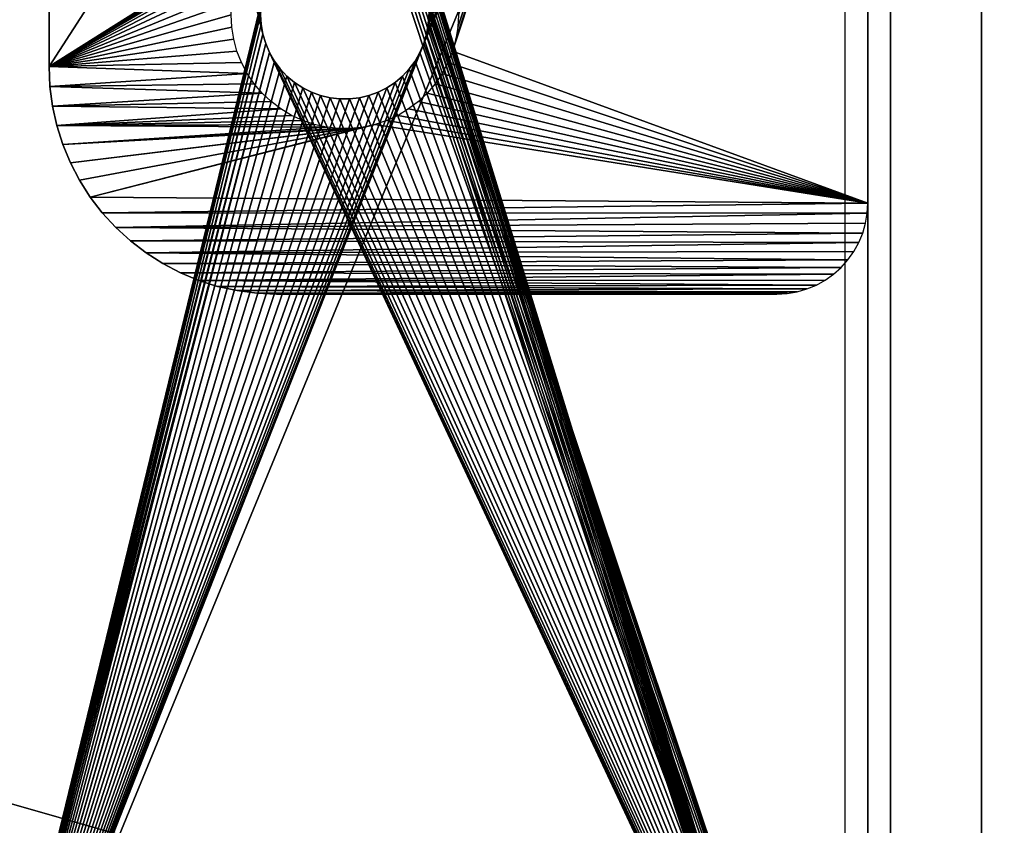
# Model space of a CAD drawing. Header units: millimetres. Extents: x -100 to 100, y -30 to 32.
# Tile 117 of 127: x 61 to 83, y -18 to 0. Entities that reach past the tile are written whole.
import ezdxf

# ---------------------------------------------------------------- set-up
doc = ezdxf.new("R2010")
doc.units = ezdxf.units.MM
doc.header["$LTSCALE"] = 81.481481
for name, color, linetype in [('3', 7, 'CONTINUOUS'), ('4', 7, 'CONTINUOUS'), ('44', 7, 'CONTINUOUS'), ('48', 7, 'CONTINUOUS'), ('53', 7, 'CONTINUOUS'), ('6', 7, 'CONTINUOUS'), ('75', 7, 'CONTINUOUS'), ('8', 7, 'CONTINUOUS'), ('81', 7, 'CONTINUOUS'), ('83', 7, 'CONTINUOUS'), ('86', 7, 'CONTINUOUS'), ('87', 7, 'CONTINUOUS'), ('90', 7, 'CONTINUOUS')]:
    doc.layers.add(name, color=color, linetype=linetype)

msp = doc.modelspace()

# ---------------------------------------------------------------- linework, layer by layer
at = {"layer": '3', "color": 7, "linetype": 'Continuous'}
for points in [[(-100, 30, -2), (100, 30, -2), (-100, -30, -2), (-100, 30, -2)], [(-100, -30, -2), (100, 30, -2), (100, -30, -2), (-100, -30, -2)]]:
    msp.add_3dface(points, dxfattribs=at)
at = {"layer": '4', "color": 7, "linetype": 'Continuous'}
for points in [[(80, -30, 18), (80, 30, 18), (69.738, 0.633, 18), (80, -30, 18)], [(60, 25, 18), (60, -25, 18), (66.2, -0.427, 18), (60, 25, 18)], [(66.15, 0, 18), (60, 25, 18), (66.163, -0.215, 18), (66.15, 0, 18)], [(66.163, -0.215, 18), (60, 25, 18), (66.2, -0.427, 18), (66.163, -0.215, 18)], [(69.8, 0.427, 18), (80, -30, 18), (69.738, 0.633, 18), (69.8, 0.427, 18)], [(69.837, 0.215, 18), (80, -30, 18), (69.8, 0.427, 18), (69.837, 0.215, 18)], [(69.85, 0, 18), (80, -30, 18), (69.837, 0.215, 18), (69.85, 0, 18)], [(69.837, -0.215, 18), (80, -30, 18), (69.85, 0, 18), (69.837, -0.215, 18)], [(69.8, -0.427, 18), (80, -30, 18), (69.837, -0.215, 18), (69.8, -0.427, 18)], [(66.2, -0.427, 18), (60, -25, 18), (66.262, -0.633, 18), (66.2, -0.427, 18)], [(69.738, -0.633, 18), (80, -30, 18), (69.8, -0.427, 18), (69.738, -0.633, 18)], [(66.262, -0.633, 18), (60, -25, 18), (66.347, -0.83, 18), (66.262, -0.633, 18)], [(69.653, -0.83, 18), (80, -30, 18), (69.738, -0.633, 18), (69.653, -0.83, 18)], [(60, -25, 18), (80, -30, 18), (66.347, -0.83, 18), (60, -25, 18)], [(66.347, -0.83, 18), (80, -30, 18), (66.454, -1.017, 18), (66.347, -0.83, 18)], [(69.546, -1.017, 18), (80, -30, 18), (69.653, -0.83, 18), (69.546, -1.017, 18)], [(66.454, -1.017, 18), (80, -30, 18), (66.583, -1.189, 18), (66.454, -1.017, 18)], [(69.417, -1.189, 18), (80, -30, 18), (69.546, -1.017, 18), (69.417, -1.189, 18)], [(66.583, -1.189, 18), (80, -30, 18), (66.73, -1.346, 18), (66.583, -1.189, 18)], [(69.27, -1.346, 18), (80, -30, 18), (69.417, -1.189, 18), (69.27, -1.346, 18)], [(66.73, -1.346, 18), (80, -30, 18), (66.895, -1.484, 18), (66.73, -1.346, 18)], [(66.895, -1.484, 18), (80, -30, 18), (67.075, -1.602, 18), (66.895, -1.484, 18)], [(68.925, -1.602, 18), (80, -30, 18), (69.105, -1.484, 18), (68.925, -1.602, 18)], [(69.105, -1.484, 18), (80, -30, 18), (69.27, -1.346, 18), (69.105, -1.484, 18)], [(67.075, -1.602, 18), (80, -30, 18), (67.267, -1.699, 18), (67.075, -1.602, 18)], [(67.267, -1.699, 18), (80, -30, 18), (67.469, -1.772, 18), (67.267, -1.699, 18)], [(68.531, -1.772, 18), (80, -30, 18), (68.733, -1.699, 18), (68.531, -1.772, 18)], [(68.733, -1.699, 18), (80, -30, 18), (68.925, -1.602, 18), (68.733, -1.699, 18)], [(67.469, -1.772, 18), (80, -30, 18), (67.679, -1.822, 18), (67.469, -1.772, 18)], [(67.679, -1.822, 18), (80, -30, 18), (67.892, -1.847, 18), (67.679, -1.822, 18)], [(67.892, -1.847, 18), (80, -30, 18), (68.108, -1.847, 18), (67.892, -1.847, 18)], [(68.108, -1.847, 18), (80, -30, 18), (68.321, -1.822, 18), (68.108, -1.847, 18)], [(68.321, -1.822, 18), (80, -30, 18), (68.531, -1.772, 18), (68.321, -1.822, 18)]]:
    msp.add_3dface(points, dxfattribs=at)
at = {"layer": '44', "color": 7, "linetype": 'Continuous'}
for points in [[(80, 30, 18), (80, -30, 18), (80, -1.189, 44.083), (80, 30, 18)], [(80, 1.5, 673), (80, 30, 18), (80, -1.5, 673), (80, 1.5, 673)], [(80, -1.5, 673), (80, 30, 18), (80, 1.346, 46.77), (80, -1.5, 673)], [(80, 0, 43.65), (80, 30, 18), (80, -0.215, 43.663), (80, 0, 43.65)], [(80, -0.215, 43.663), (80, 30, 18), (80, -0.427, 43.7), (80, -0.215, 43.663)], [(80, -0.427, 43.7), (80, 30, 18), (80, -0.633, 43.762), (80, -0.427, 43.7)], [(80, -0.633, 43.762), (80, 30, 18), (80, -0.83, 43.847), (80, -0.633, 43.762)], [(80, -0.83, 43.847), (80, 30, 18), (80, -1.017, 43.954), (80, -0.83, 43.847)], [(80, -1.017, 43.954), (80, 30, 18), (80, -1.189, 44.083), (80, -1.017, 43.954)], [(80, 1.189, 46.917), (80, -1.5, 673), (80, 1.346, 46.77), (80, 1.189, 46.917)], [(80, 1.017, 47.046), (80, -1.5, 673), (80, 1.189, 46.917), (80, 1.017, 47.046)], [(80, 0.83, 47.153), (80, -1.5, 673), (80, 1.017, 47.046), (80, 0.83, 47.153)], [(80, 0.633, 47.238), (80, -1.5, 673), (80, 0.83, 47.153), (80, 0.633, 47.238)], [(80, 0.427, 47.3), (80, -1.5, 673), (80, 0.633, 47.238), (80, 0.427, 47.3)], [(80, 0.215, 47.337), (80, -1.5, 673), (80, 0.427, 47.3), (80, 0.215, 47.337)], [(80, 0, 47.35), (80, -1.5, 673), (80, 0.215, 47.337), (80, 0, 47.35)], [(80, -30, 698), (80, 0, 47.35), (80, -0.215, 47.337), (80, -30, 698)], [(80, 0, 47.35), (80, -30, 698), (80, -18.087, 675.85), (80, 0, 47.35)], [(80, -2.023, 673.023), (80, -1.5, 673), (80, 0, 47.35), (80, -2.023, 673.023)], [(80, -2.023, 673.023), (80, 0, 47.35), (80, -15.343, 674.017), (80, -2.023, 673.023)], [(80, -15.343, 674.017), (80, 0, 47.35), (80, -15.683, 674.067), (80, -15.343, 674.017)], [(80, -15.683, 674.067), (80, 0, 47.35), (80, -16.016, 674.151), (80, -15.683, 674.067)], [(80, -16.016, 674.151), (80, 0, 47.35), (80, -16.339, 674.266), (80, -16.016, 674.151)], [(80, -16.339, 674.266), (80, 0, 47.35), (80, -16.65, 674.413), (80, -16.339, 674.266)], [(80, -16.65, 674.413), (80, 0, 47.35), (80, -16.944, 674.59), (80, -16.65, 674.413)], [(80, -16.944, 674.59), (80, 0, 47.35), (80, -17.22, 674.794), (80, -16.944, 674.59)], [(80, -17.22, 674.794), (80, 0, 47.35), (80, -17.475, 675.025), (80, -17.22, 674.794)], [(80, -17.475, 675.025), (80, 0, 47.35), (80, -17.706, 675.28), (80, -17.475, 675.025)], [(80, -17.706, 675.28), (80, 0, 47.35), (80, -17.91, 675.556), (80, -17.706, 675.28)], [(80, -17.91, 675.556), (80, 0, 47.35), (80, -18.087, 675.85), (80, -17.91, 675.556)], [(80, -0.427, 47.3), (80, -30, 698), (80, -0.215, 47.337), (80, -0.427, 47.3)], [(80, -0.633, 47.238), (80, -30, 698), (80, -0.427, 47.3), (80, -0.633, 47.238)], [(80, -0.83, 47.153), (80, -30, 698), (80, -0.633, 47.238), (80, -0.83, 47.153)], [(80, -1.017, 47.046), (80, -30, 698), (80, -0.83, 47.153), (80, -1.017, 47.046)], [(80, -1.189, 46.917), (80, -30, 698), (80, -1.017, 47.046), (80, -1.189, 46.917)], [(80, -1.189, 44.083), (80, -30, 18), (80, -1.346, 44.23), (80, -1.189, 44.083)], [(80, -1.346, 46.77), (80, -30, 698), (80, -1.189, 46.917), (80, -1.346, 46.77)], [(80, -1.346, 44.23), (80, -30, 18), (80, -1.484, 44.395), (80, -1.346, 44.23)], [(80, -1.484, 46.605), (80, -30, 698), (80, -1.346, 46.77), (80, -1.484, 46.605)], [(80, -1.484, 44.395), (80, -30, 18), (80, -1.602, 44.575), (80, -1.484, 44.395)], [(80, -1.602, 46.425), (80, -30, 698), (80, -1.484, 46.605), (80, -1.602, 46.425)], [(80, -1.602, 44.575), (80, -30, 18), (80, -1.699, 44.767), (80, -1.602, 44.575)], [(80, -1.699, 46.233), (80, -30, 698), (80, -1.602, 46.425), (80, -1.699, 46.233)], [(80, -1.699, 44.767), (80, -30, 18), (80, -1.772, 44.969), (80, -1.699, 44.767)], [(80, -1.772, 46.031), (80, -30, 698), (80, -1.699, 46.233), (80, -1.772, 46.031)], [(80, -1.772, 44.969), (80, -30, 18), (80, -1.822, 45.179), (80, -1.772, 44.969)], [(80, -1.822, 45.821), (80, -30, 698), (80, -1.772, 46.031), (80, -1.822, 45.821)], [(80, -1.822, 45.179), (80, -30, 18), (80, -1.847, 45.392), (80, -1.822, 45.179)], [(80, -1.847, 45.608), (80, -30, 698), (80, -1.822, 45.821), (80, -1.847, 45.608)], [(80, -30, 18), (80, -30, 698), (80, -1.847, 45.392), (80, -30, 18)], [(80, -1.847, 45.392), (80, -30, 698), (80, -1.847, 45.608), (80, -1.847, 45.392)], [(80, -2.542, 673.091), (80, -2.023, 673.023), (80, -15.343, 674.017), (80, -2.542, 673.091)], [(80, -3.053, 673.204), (80, -2.542, 673.091), (80, -15.343, 674.017), (80, -3.053, 673.204)], [(80, -3.552, 673.362), (80, -3.053, 673.204), (80, -15.343, 674.017), (80, -3.552, 673.362)], [(80, -4.036, 673.562), (80, -3.552, 673.362), (80, -15, 674), (80, -4.036, 673.562)], [(80, -15, 674), (80, -3.552, 673.362), (80, -15.343, 674.017), (80, -15, 674)], [(80, -4.5, 673.804), (80, -4.036, 673.562), (80, -15, 674), (80, -4.5, 673.804)], [(80, -4.941, 674.085), (80, -4.5, 673.804), (80, -14.317, 674.067), (80, -4.941, 674.085)], [(80, -14.317, 674.067), (80, -4.5, 673.804), (80, -14.657, 674.017), (80, -14.317, 674.067)], [(80, -14.657, 674.017), (80, -4.5, 673.804), (80, -15, 674), (80, -14.657, 674.017)], [(80, -5.357, 674.404), (80, -4.941, 674.085), (80, -13.661, 674.266), (80, -5.357, 674.404)], [(80, -13.661, 674.266), (80, -4.941, 674.085), (80, -13.984, 674.151), (80, -13.661, 674.266)], [(80, -13.984, 674.151), (80, -4.941, 674.085), (80, -14.317, 674.067), (80, -13.984, 674.151)], [(80, -5.743, 674.757), (80, -5.357, 674.404), (80, -13.056, 674.59), (80, -5.743, 674.757)], [(80, -13.056, 674.59), (80, -5.357, 674.404), (80, -13.35, 674.413), (80, -13.056, 674.59)], [(80, -13.35, 674.413), (80, -5.357, 674.404), (80, -13.661, 674.266), (80, -13.35, 674.413)], [(80, -6.096, 675.143), (80, -5.743, 674.757), (80, -12.525, 675.025), (80, -6.096, 675.143)], [(80, -12.525, 675.025), (80, -5.743, 674.757), (80, -12.78, 674.794), (80, -12.525, 675.025)], [(80, -12.78, 674.794), (80, -5.743, 674.757), (80, -13.056, 674.59), (80, -12.78, 674.794)], [(80, -6.415, 675.559), (80, -6.096, 675.143), (80, -12.09, 675.556), (80, -6.415, 675.559)], [(80, -12.09, 675.556), (80, -6.096, 675.143), (80, -12.294, 675.28), (80, -12.09, 675.556)], [(80, -12.294, 675.28), (80, -6.096, 675.143), (80, -12.525, 675.025), (80, -12.294, 675.28)], [(80, -6.696, 676), (80, -6.415, 675.559), (80, -11.913, 675.85), (80, -6.696, 676)], [(80, -11.913, 675.85), (80, -6.415, 675.559), (80, -12.09, 675.556), (80, -11.913, 675.85)], [(80, -6.938, 676.464), (80, -6.696, 676), (80, -11.766, 676.161), (80, -6.938, 676.464)], [(80, -11.766, 676.161), (80, -6.696, 676), (80, -11.913, 675.85), (80, -11.766, 676.161)], [(80, -7.138, 676.948), (80, -6.938, 676.464), (80, -11.567, 676.817), (80, -7.138, 676.948)], [(80, -11.567, 676.817), (80, -6.938, 676.464), (80, -11.651, 676.484), (80, -11.567, 676.817)], [(80, -11.651, 676.484), (80, -6.938, 676.464), (80, -11.766, 676.161), (80, -11.651, 676.484)], [(80, -7.296, 677.447), (80, -7.138, 676.948), (80, -11.517, 677.157), (80, -7.296, 677.447)], [(80, -11.517, 677.157), (80, -7.138, 676.948), (80, -11.567, 676.817), (80, -11.517, 677.157)], [(80, -7.409, 677.958), (80, -7.296, 677.447), (80, -11.5, 677.5), (80, -7.409, 677.958)], [(80, -11.5, 677.5), (80, -7.296, 677.447), (80, -11.517, 677.157), (80, -11.5, 677.5)], [(80, -7.477, 678.477), (80, -7.409, 677.958), (80, -11.5, 679), (80, -7.477, 678.477)], [(80, -7.409, 677.958), (80, -11.5, 677.5), (80, -11.5, 679), (80, -7.409, 677.958)], [(80, -7.5, 679), (80, -7.477, 678.477), (80, -11.5, 679), (80, -7.5, 679)], [(80, -7.5, 682), (80, -7.5, 679), (80, -13.056, 681.91), (80, -7.5, 682)], [(80, -13.056, 681.91), (80, -7.5, 679), (80, -12.78, 681.706), (80, -13.056, 681.91)], [(80, -12.78, 681.706), (80, -7.5, 679), (80, -12.525, 681.475), (80, -12.78, 681.706)], [(80, -12.525, 681.475), (80, -7.5, 679), (80, -12.294, 681.22), (80, -12.525, 681.475)], [(80, -12.294, 681.22), (80, -7.5, 679), (80, -12.09, 680.944), (80, -12.294, 681.22)], [(80, -12.09, 680.944), (80, -7.5, 679), (80, -11.913, 680.65), (80, -12.09, 680.944)], [(80, -11.913, 680.65), (80, -7.5, 679), (80, -11.766, 680.339), (80, -11.913, 680.65)], [(80, -11.766, 680.339), (80, -7.5, 679), (80, -11.651, 680.016), (80, -11.766, 680.339)], [(80, -11.651, 680.016), (80, -7.5, 679), (80, -11.567, 679.683), (80, -11.651, 680.016)], [(80, -11.567, 679.683), (80, -7.5, 679), (80, -11.517, 679.343), (80, -11.567, 679.683)], [(80, -11.517, 679.343), (80, -7.5, 679), (80, -11.5, 679), (80, -11.517, 679.343)], [(80, -7.523, 682.523), (80, -7.5, 682), (80, -14.657, 682.483), (80, -7.523, 682.523)], [(80, -14.657, 682.483), (80, -7.5, 682), (80, -14.317, 682.433), (80, -14.657, 682.483)], [(80, -14.317, 682.433), (80, -7.5, 682), (80, -13.984, 682.349), (80, -14.317, 682.433)], [(80, -13.984, 682.349), (80, -7.5, 682), (80, -13.661, 682.234), (80, -13.984, 682.349)], [(80, -13.661, 682.234), (80, -7.5, 682), (80, -13.35, 682.087), (80, -13.661, 682.234)], [(80, -13.35, 682.087), (80, -7.5, 682), (80, -13.056, 681.91), (80, -13.35, 682.087)], [(80, -7.591, 683.042), (80, -7.523, 682.523), (80, -23.052, 688.362), (80, -7.591, 683.042)], [(80, -23.052, 688.362), (80, -7.523, 682.523), (80, -15, 682.5), (80, -23.052, 688.362)], [(80, -15, 682.5), (80, -7.523, 682.523), (80, -14.657, 682.483), (80, -15, 682.5)], [(80, -7.704, 683.553), (80, -7.591, 683.042), (80, -22.553, 688.204), (80, -7.704, 683.553)], [(80, -22.553, 688.204), (80, -7.591, 683.042), (80, -23.052, 688.362), (80, -22.553, 688.204)], [(80, -7.862, 684.052), (80, -7.704, 683.553), (80, -22.553, 688.204), (80, -7.862, 684.052)], [(80, -8.062, 684.536), (80, -7.862, 684.052), (80, -22.553, 688.204), (80, -8.062, 684.536)], [(80, -8.304, 685), (80, -8.062, 684.536), (80, -22.553, 688.204), (80, -8.304, 685)], [(80, -8.585, 685.441), (80, -8.304, 685), (80, -22.042, 688.091), (80, -8.585, 685.441)], [(80, -22.042, 688.091), (80, -8.304, 685), (80, -22.553, 688.204), (80, -22.042, 688.091)], [(80, -8.904, 685.857), (80, -8.585, 685.441), (80, -22.042, 688.091), (80, -8.904, 685.857)], [(80, -9.257, 686.243), (80, -8.904, 685.857), (80, -22.042, 688.091), (80, -9.257, 686.243)], [(80, -9.643, 686.596), (80, -9.257, 686.243), (80, -21.523, 688.023), (80, -9.643, 686.596)], [(80, -21.523, 688.023), (80, -9.257, 686.243), (80, -22.042, 688.091), (80, -21.523, 688.023)], [(80, -10.059, 686.915), (80, -9.643, 686.596), (80, -21.523, 688.023), (80, -10.059, 686.915)], [(80, -10.5, 687.196), (80, -10.059, 686.915), (80, -21.523, 688.023), (80, -10.5, 687.196)], [(80, -10.964, 687.438), (80, -10.5, 687.196), (80, -21.523, 688.023), (80, -10.964, 687.438)], [(80, -11.448, 687.638), (80, -10.964, 687.438), (80, -21, 688), (80, -11.448, 687.638)], [(80, -21, 688), (80, -10.964, 687.438), (80, -21.523, 688.023), (80, -21, 688)], [(80, -11.947, 687.796), (80, -11.448, 687.638), (80, -21, 688), (80, -11.947, 687.796)], [(80, -12.458, 687.909), (80, -11.947, 687.796), (80, -21, 688), (80, -12.458, 687.909)], [(80, -12.977, 687.977), (80, -12.458, 687.909), (80, -21, 688), (80, -12.977, 687.977)], [(80, -13.5, 688), (80, -12.977, 687.977), (80, -21, 688), (80, -13.5, 688)], [(80, -23.536, 688.562), (80, -23.052, 688.362), (80, -15, 682.5), (80, -23.536, 688.562)], [(80, -24, 688.804), (80, -23.536, 688.562), (80, -15, 682.5), (80, -24, 688.804)], [(80, -24.441, 689.085), (80, -24, 688.804), (80, -15, 682.5), (80, -24.441, 689.085)], [(80, -15.343, 682.483), (80, -24.441, 689.085), (80, -15, 682.5), (80, -15.343, 682.483)], [(80, -15.683, 682.433), (80, -24.441, 689.085), (80, -15.343, 682.483), (80, -15.683, 682.433)], [(80, -16.016, 682.349), (80, -24.441, 689.085), (80, -15.683, 682.433), (80, -16.016, 682.349)], [(80, -24.857, 689.404), (80, -24.441, 689.085), (80, -16.016, 682.349), (80, -24.857, 689.404)], [(80, -16.339, 682.234), (80, -24.857, 689.404), (80, -16.016, 682.349), (80, -16.339, 682.234)], [(80, -16.65, 682.087), (80, -24.857, 689.404), (80, -16.339, 682.234), (80, -16.65, 682.087)], [(80, -16.944, 681.91), (80, -24.857, 689.404), (80, -16.65, 682.087), (80, -16.944, 681.91)], [(80, -25.243, 689.757), (80, -24.857, 689.404), (80, -16.944, 681.91), (80, -25.243, 689.757)], [(80, -17.22, 681.706), (80, -25.243, 689.757), (80, -16.944, 681.91), (80, -17.22, 681.706)], [(80, -17.475, 681.475), (80, -25.243, 689.757), (80, -17.22, 681.706), (80, -17.475, 681.475)], [(80, -17.706, 681.22), (80, -25.243, 689.757), (80, -17.475, 681.475), (80, -17.706, 681.22)], [(80, -25.596, 690.143), (80, -25.243, 689.757), (80, -17.706, 681.22), (80, -25.596, 690.143)], [(80, -17.91, 680.944), (80, -25.596, 690.143), (80, -17.706, 681.22), (80, -17.91, 680.944)]]:
    msp.add_3dface(points, dxfattribs=at)
at = {"layer": '48', "color": 7, "linetype": 'Continuous'}
for points in [[(82, -28, 16), (82, 28, 16), (82, 1.346, 44.23), (82, -28, 16)], [(82, -1.5, 673), (82, -28, 16), (82, 1.5, 673), (82, -1.5, 673)], [(82, 1.5, 673), (82, -28, 16), (82, -1.346, 46.77), (82, 1.5, 673)], [(82, 0, 47.35), (82, 1.5, 673), (82, -0.215, 47.337), (82, 0, 47.35)], [(82, -0.215, 47.337), (82, 1.5, 673), (82, -0.427, 47.3), (82, -0.215, 47.337)], [(82, -0.427, 47.3), (82, 1.5, 673), (82, -0.633, 47.238), (82, -0.427, 47.3)], [(82, -0.633, 47.238), (82, 1.5, 673), (82, -0.83, 47.153), (82, -0.633, 47.238)], [(82, -0.83, 47.153), (82, 1.5, 673), (82, -1.017, 47.046), (82, -0.83, 47.153)], [(82, -1.017, 47.046), (82, 1.5, 673), (82, -1.189, 46.917), (82, -1.017, 47.046)], [(82, -1.189, 46.917), (82, 1.5, 673), (82, -1.346, 46.77), (82, -1.189, 46.917)], [(82, 1.189, 44.083), (82, -28, 16), (82, 1.346, 44.23), (82, 1.189, 44.083)], [(82, 1.017, 43.954), (82, -28, 16), (82, 1.189, 44.083), (82, 1.017, 43.954)], [(82, 0.83, 43.847), (82, -28, 16), (82, 1.017, 43.954), (82, 0.83, 43.847)], [(82, 0.633, 43.762), (82, -28, 16), (82, 0.83, 43.847), (82, 0.633, 43.762)], [(82, 0.427, 43.7), (82, -28, 16), (82, 0.633, 43.762), (82, 0.427, 43.7)], [(82, 0.215, 43.663), (82, -28, 16), (82, 0.427, 43.7), (82, 0.215, 43.663)], [(82, 0, 43.65), (82, -28, 16), (82, 0.215, 43.663), (82, 0, 43.65)], [(82, -0.215, 43.663), (82, -28, 16), (82, 0, 43.65), (82, -0.215, 43.663)], [(82, -0.427, 43.7), (82, -28, 16), (82, -0.215, 43.663), (82, -0.427, 43.7)], [(82, -0.633, 43.762), (82, -28, 16), (82, -0.427, 43.7), (82, -0.633, 43.762)], [(82, -0.83, 43.847), (82, -28, 16), (82, -0.633, 43.762), (82, -0.83, 43.847)], [(82, -1.017, 43.954), (82, -28, 16), (82, -0.83, 43.847), (82, -1.017, 43.954)], [(82, -1.189, 44.083), (82, -28, 16), (82, -1.017, 43.954), (82, -1.189, 44.083)], [(82, -1.346, 44.23), (82, -28, 16), (82, -1.189, 44.083), (82, -1.346, 44.23)], [(82, -1.346, 46.77), (82, -28, 16), (82, -1.484, 46.605), (82, -1.346, 46.77)], [(82, -1.484, 44.395), (82, -28, 16), (82, -1.346, 44.23), (82, -1.484, 44.395)], [(82, -1.484, 46.605), (82, -28, 16), (82, -1.602, 46.425), (82, -1.484, 46.605)], [(82, -1.602, 44.575), (82, -28, 16), (82, -1.484, 44.395), (82, -1.602, 44.575)], [(82, -2.023, 673.023), (82, -28, 16), (82, -1.5, 673), (82, -2.023, 673.023)], [(82, -1.602, 46.425), (82, -28, 16), (82, -1.699, 46.233), (82, -1.602, 46.425)], [(82, -1.699, 44.767), (82, -28, 16), (82, -1.602, 44.575), (82, -1.699, 44.767)], [(82, -1.699, 46.233), (82, -28, 16), (82, -1.772, 46.031), (82, -1.699, 46.233)], [(82, -1.772, 44.969), (82, -28, 16), (82, -1.699, 44.767), (82, -1.772, 44.969)], [(82, -1.772, 46.031), (82, -28, 16), (82, -1.822, 45.821), (82, -1.772, 46.031)], [(82, -1.822, 45.179), (82, -28, 16), (82, -1.772, 44.969), (82, -1.822, 45.179)], [(82, -1.822, 45.821), (82, -28, 16), (82, -1.847, 45.608), (82, -1.822, 45.821)], [(82, -1.847, 45.392), (82, -28, 16), (82, -1.822, 45.179), (82, -1.847, 45.392)], [(82, -1.847, 45.608), (82, -28, 16), (82, -1.847, 45.392), (82, -1.847, 45.608)], [(82, -2.542, 673.091), (82, -28, 16), (82, -2.023, 673.023), (82, -2.542, 673.091)], [(82, -3.053, 673.204), (82, -28, 16), (82, -2.542, 673.091), (82, -3.053, 673.204)], [(82, -3.552, 673.362), (82, -28, 16), (82, -3.053, 673.204), (82, -3.552, 673.362)], [(82, -4.036, 673.562), (82, -28, 16), (82, -3.552, 673.362), (82, -4.036, 673.562)], [(82, -4.5, 673.804), (82, -28, 16), (82, -4.036, 673.562), (82, -4.5, 673.804)], [(82, -28, 16), (82, -4.5, 673.804), (82, -15, 674), (82, -28, 16)], [(82, -4.5, 673.804), (82, -4.941, 674.085), (82, -15, 674), (82, -4.5, 673.804)], [(82, -4.941, 674.085), (82, -5.357, 674.404), (82, -13.984, 674.151), (82, -4.941, 674.085)], [(82, -15, 674), (82, -4.941, 674.085), (82, -14.657, 674.017), (82, -15, 674)], [(82, -14.657, 674.017), (82, -4.941, 674.085), (82, -14.317, 674.067), (82, -14.657, 674.017)], [(82, -14.317, 674.067), (82, -4.941, 674.085), (82, -13.984, 674.151), (82, -14.317, 674.067)], [(82, -5.357, 674.404), (82, -5.743, 674.757), (82, -13.35, 674.413), (82, -5.357, 674.404)], [(82, -13.984, 674.151), (82, -5.357, 674.404), (82, -13.661, 674.266), (82, -13.984, 674.151)], [(82, -13.661, 674.266), (82, -5.357, 674.404), (82, -13.35, 674.413), (82, -13.661, 674.266)], [(82, -5.743, 674.757), (82, -6.096, 675.143), (82, -12.78, 674.794), (82, -5.743, 674.757)], [(82, -13.35, 674.413), (82, -5.743, 674.757), (82, -13.056, 674.59), (82, -13.35, 674.413)], [(82, -13.056, 674.59), (82, -5.743, 674.757), (82, -12.78, 674.794), (82, -13.056, 674.59)], [(82, -6.096, 675.143), (82, -6.415, 675.559), (82, -12.294, 675.28), (82, -6.096, 675.143)], [(82, -12.78, 674.794), (82, -6.096, 675.143), (82, -12.525, 675.025), (82, -12.78, 674.794)], [(82, -12.525, 675.025), (82, -6.096, 675.143), (82, -12.294, 675.28), (82, -12.525, 675.025)], [(82, -6.415, 675.559), (82, -6.696, 676), (82, -11.913, 675.85), (82, -6.415, 675.559)], [(82, -12.294, 675.28), (82, -6.415, 675.559), (82, -12.09, 675.556), (82, -12.294, 675.28)], [(82, -12.09, 675.556), (82, -6.415, 675.559), (82, -11.913, 675.85), (82, -12.09, 675.556)], [(82, -6.696, 676), (82, -6.938, 676.464), (82, -11.766, 676.161), (82, -6.696, 676)], [(82, -11.913, 675.85), (82, -6.696, 676), (82, -11.766, 676.161), (82, -11.913, 675.85)], [(82, -6.938, 676.464), (82, -7.138, 676.948), (82, -11.651, 676.484), (82, -6.938, 676.464)], [(82, -11.766, 676.161), (82, -6.938, 676.464), (82, -11.651, 676.484), (82, -11.766, 676.161)], [(82, -7.138, 676.948), (82, -7.296, 677.447), (82, -11.517, 677.157), (82, -7.138, 676.948)], [(82, -11.651, 676.484), (82, -7.138, 676.948), (82, -11.567, 676.817), (82, -11.651, 676.484)], [(82, -11.567, 676.817), (82, -7.138, 676.948), (82, -11.517, 677.157), (82, -11.567, 676.817)], [(82, -7.296, 677.447), (82, -7.409, 677.958), (82, -11.5, 677.5), (82, -7.296, 677.447)], [(82, -7.296, 677.447), (82, -11.5, 677.5), (82, -11.517, 677.157), (82, -7.296, 677.447)], [(82, -7.409, 677.958), (82, -7.477, 678.477), (82, -11.5, 677.5), (82, -7.409, 677.958)], [(82, -7.477, 678.477), (82, -7.5, 679), (82, -11.5, 677.5), (82, -7.477, 678.477)], [(82, -7.5, 682), (82, -7.523, 682.523), (82, -13.35, 682.087), (82, -7.5, 682)], [(82, -7.5, 679), (82, -7.5, 682), (82, -11.5, 679), (82, -7.5, 679)], [(82, -11.5, 679), (82, -7.5, 682), (82, -11.517, 679.343), (82, -11.5, 679)], [(82, -11.517, 679.343), (82, -7.5, 682), (82, -11.567, 679.683), (82, -11.517, 679.343)], [(82, -11.567, 679.683), (82, -7.5, 682), (82, -11.651, 680.016), (82, -11.567, 679.683)], [(82, -11.651, 680.016), (82, -7.5, 682), (82, -11.766, 680.339), (82, -11.651, 680.016)], [(82, -11.766, 680.339), (82, -7.5, 682), (82, -11.913, 680.65), (82, -11.766, 680.339)], [(82, -11.913, 680.65), (82, -7.5, 682), (82, -12.09, 680.944), (82, -11.913, 680.65)], [(82, -12.09, 680.944), (82, -7.5, 682), (82, -12.294, 681.22), (82, -12.09, 680.944)], [(82, -12.294, 681.22), (82, -7.5, 682), (82, -12.525, 681.475), (82, -12.294, 681.22)], [(82, -12.525, 681.475), (82, -7.5, 682), (82, -12.78, 681.706), (82, -12.525, 681.475)], [(82, -12.78, 681.706), (82, -7.5, 682), (82, -13.056, 681.91), (82, -12.78, 681.706)], [(82, -13.056, 681.91), (82, -7.5, 682), (82, -13.35, 682.087), (82, -13.056, 681.91)], [(82, -11.5, 677.5), (82, -7.5, 679), (82, -11.5, 679), (82, -11.5, 677.5)], [(82, -7.523, 682.523), (82, -7.591, 683.042), (82, -15, 682.5), (82, -7.523, 682.523)], [(82, -13.35, 682.087), (82, -7.523, 682.523), (82, -13.661, 682.234), (82, -13.35, 682.087)], [(82, -13.661, 682.234), (82, -7.523, 682.523), (82, -13.984, 682.349), (82, -13.661, 682.234)], [(82, -13.984, 682.349), (82, -7.523, 682.523), (82, -14.317, 682.433), (82, -13.984, 682.349)], [(82, -14.317, 682.433), (82, -7.523, 682.523), (82, -14.657, 682.483), (82, -14.317, 682.433)], [(82, -14.657, 682.483), (82, -7.523, 682.523), (82, -15, 682.5), (82, -14.657, 682.483)], [(82, -7.591, 683.042), (82, -7.704, 683.553), (82, -15.343, 682.483), (82, -7.591, 683.042)], [(82, -15, 682.5), (82, -7.591, 683.042), (82, -15.343, 682.483), (82, -15, 682.5)], [(82, -7.704, 683.553), (82, -7.862, 684.052), (82, -15.343, 682.483), (82, -7.704, 683.553)], [(82, -7.862, 684.052), (82, -8.062, 684.536), (82, -15.683, 682.433), (82, -7.862, 684.052)], [(82, -15.343, 682.483), (82, -7.862, 684.052), (82, -15.683, 682.433), (82, -15.343, 682.483)], [(82, -8.062, 684.536), (82, -8.304, 685), (82, -16.016, 682.349), (82, -8.062, 684.536)], [(82, -15.683, 682.433), (82, -8.062, 684.536), (82, -16.016, 682.349), (82, -15.683, 682.433)], [(82, -8.304, 685), (82, -8.585, 685.441), (82, -16.016, 682.349), (82, -8.304, 685)], [(82, -8.585, 685.441), (82, -8.904, 685.857), (82, -16.339, 682.234), (82, -8.585, 685.441)], [(82, -16.016, 682.349), (82, -8.585, 685.441), (82, -16.339, 682.234), (82, -16.016, 682.349)], [(82, -8.904, 685.857), (82, -9.257, 686.243), (82, -16.65, 682.087), (82, -8.904, 685.857)], [(82, -16.339, 682.234), (82, -8.904, 685.857), (82, -16.65, 682.087), (82, -16.339, 682.234)], [(82, -9.257, 686.243), (82, -9.643, 686.596), (82, -16.65, 682.087), (82, -9.257, 686.243)], [(82, -9.643, 686.596), (82, -10.059, 686.915), (82, -16.944, 681.91), (82, -9.643, 686.596)], [(82, -16.65, 682.087), (82, -9.643, 686.596), (82, -16.944, 681.91), (82, -16.65, 682.087)], [(82, -10.059, 686.915), (82, -10.5, 687.196), (82, -16.944, 681.91), (82, -10.059, 686.915)], [(82, -10.5, 687.196), (82, -10.964, 687.438), (82, -17.22, 681.706), (82, -10.5, 687.196)], [(82, -16.944, 681.91), (82, -10.5, 687.196), (82, -17.22, 681.706), (82, -16.944, 681.91)], [(82, -10.964, 687.438), (82, -11.448, 687.638), (82, -17.475, 681.475), (82, -10.964, 687.438)], [(82, -17.22, 681.706), (82, -10.964, 687.438), (82, -17.475, 681.475), (82, -17.22, 681.706)], [(82, -11.448, 687.638), (82, -11.947, 687.796), (82, -17.475, 681.475), (82, -11.448, 687.638)], [(82, -11.947, 687.796), (82, -12.458, 687.909), (82, -17.706, 681.22), (82, -11.947, 687.796)], [(82, -17.475, 681.475), (82, -11.947, 687.796), (82, -17.706, 681.22), (82, -17.475, 681.475)], [(82, -12.458, 687.909), (82, -12.977, 687.977), (82, -17.706, 681.22), (82, -12.458, 687.909)], [(82, -12.977, 687.977), (82, -13.5, 688), (82, -17.91, 680.944), (82, -12.977, 687.977)], [(82, -17.706, 681.22), (82, -12.977, 687.977), (82, -17.91, 680.944), (82, -17.706, 681.22)], [(82, -13.5, 688), (82, -21, 688), (82, -17.91, 680.944), (82, -13.5, 688)], [(82, -15.343, 674.017), (82, -28, 16), (82, -15, 674), (82, -15.343, 674.017)], [(82, -15.683, 674.067), (82, -28, 16), (82, -15.343, 674.017), (82, -15.683, 674.067)], [(82, -16.016, 674.151), (82, -28, 16), (82, -15.683, 674.067), (82, -16.016, 674.151)], [(82, -16.339, 674.266), (82, -28, 16), (82, -16.016, 674.151), (82, -16.339, 674.266)], [(82, -16.65, 674.413), (82, -28, 16), (82, -16.339, 674.266), (82, -16.65, 674.413)], [(82, -16.944, 674.59), (82, -28, 16), (82, -16.65, 674.413), (82, -16.944, 674.59)], [(82, -17.22, 674.794), (82, -28, 16), (82, -16.944, 674.59), (82, -17.22, 674.794)], [(82, -17.475, 675.025), (82, -28, 16), (82, -17.22, 674.794), (82, -17.475, 675.025)], [(82, -17.706, 675.28), (82, -28, 16), (82, -17.475, 675.025), (82, -17.706, 675.28)], [(82, -17.91, 675.556), (82, -28, 16), (82, -17.706, 675.28), (82, -17.91, 675.556)]]:
    msp.add_3dface(points, dxfattribs=at)
at = {"layer": '53', "color": 7, "linetype": 'Continuous'}
for points in [[(79, 27.8, 669.2), (-79, 27.8, 669.2), (79, -27.8, 669.2), (79, 27.8, 669.2)], [(79, -27.8, 669.2), (-79, 27.8, 669.2), (-79, -27.8, 669.2), (79, -27.8, 669.2)]]:
    msp.add_3dface(points, dxfattribs=at)
at = {"layer": '6', "color": 7, "linetype": 'Continuous'}
for points in [[(-98, -28), (98, -28), (-98, 28), (-98, -28)], [(-98, 28), (98, -28), (98, 28), (-98, 28)]]:
    msp.add_3dface(points, dxfattribs=at)
at = {"layer": '75', "linetype": 'Continuous'}
for points in [[(-79.5, -27.215, 665.5), (-79.5, 29, 665.5), (79.5, 29, 665.5), (-79.5, -27.215, 665.5)], [(79.5, -27.215, 665.5), (-79.5, -27.215, 665.5), (79.5, 29, 665.5), (79.5, -27.215, 665.5)]]:
    msp.add_3dface(points, dxfattribs=at)
at = {"layer": '8', "color": 7, "linetype": 'Continuous'}
for points in [[(82, 28, 16), (82, -28, 16), (59.888, -25.661, 16), (82, 28, 16)], [(82, 28, 16), (59.888, -25.661, 16), (69.738, -0.633, 16), (82, 28, 16)], [(69.8, -0.427, 16), (82, 28, 16), (69.738, -0.633, 16), (69.8, -0.427, 16)], [(69.837, -0.215, 16), (82, 28, 16), (69.8, -0.427, 16), (69.837, -0.215, 16)], [(69.85, 0, 16), (82, 28, 16), (69.837, -0.215, 16), (69.85, 0, 16)], [(60, -25, 16), (60, 25, 16), (66.2, 0.427, 16), (60, -25, 16)], [(66.163, 0.215, 16), (60, -25, 16), (66.2, 0.427, 16), (66.163, 0.215, 16)], [(59.95, -25.445, 16), (59.987, -25.224, 16), (66.15, 0, 16), (59.95, -25.445, 16)], [(59.95, -25.445, 16), (66.15, 0, 16), (66.163, -0.215, 16), (59.95, -25.445, 16)], [(59.987, -25.224, 16), (60, -25, 16), (66.15, 0, 16), (59.987, -25.224, 16)], [(66.15, 0, 16), (60, -25, 16), (66.163, 0.215, 16), (66.15, 0, 16)], [(66.2, -0.427, 16), (59.95, -25.445, 16), (66.163, -0.215, 16), (66.2, -0.427, 16)], [(66.262, -0.633, 16), (59.95, -25.445, 16), (66.2, -0.427, 16), (66.262, -0.633, 16)], [(69.738, -0.633, 16), (59.888, -25.661, 16), (69.653, -0.83, 16), (69.738, -0.633, 16)], [(66.347, -0.83, 16), (59.95, -25.445, 16), (66.262, -0.633, 16), (66.347, -0.83, 16)], [(69.653, -0.83, 16), (59.888, -25.661, 16), (69.546, -1.017, 16), (69.653, -0.83, 16)], [(66.454, -1.017, 16), (59.95, -25.445, 16), (66.347, -0.83, 16), (66.454, -1.017, 16)], [(69.546, -1.017, 16), (59.888, -25.661, 16), (69.417, -1.189, 16), (69.546, -1.017, 16)], [(66.583, -1.189, 16), (59.95, -25.445, 16), (66.454, -1.017, 16), (66.583, -1.189, 16)], [(69.417, -1.189, 16), (59.888, -25.661, 16), (69.27, -1.346, 16), (69.417, -1.189, 16)], [(66.73, -1.346, 16), (59.95, -25.445, 16), (66.583, -1.189, 16), (66.73, -1.346, 16)], [(69.27, -1.346, 16), (59.888, -25.661, 16), (69.105, -1.484, 16), (69.27, -1.346, 16)], [(59.888, -25.661, 16), (59.95, -25.445, 16), (66.895, -1.484, 16), (59.888, -25.661, 16)], [(69.105, -1.484, 16), (59.888, -25.661, 16), (68.925, -1.602, 16), (69.105, -1.484, 16)], [(67.075, -1.602, 16), (59.888, -25.661, 16), (66.895, -1.484, 16), (67.075, -1.602, 16)], [(66.895, -1.484, 16), (59.95, -25.445, 16), (66.73, -1.346, 16), (66.895, -1.484, 16)], [(68.925, -1.602, 16), (59.888, -25.661, 16), (68.733, -1.699, 16), (68.925, -1.602, 16)], [(67.267, -1.699, 16), (59.888, -25.661, 16), (67.075, -1.602, 16), (67.267, -1.699, 16)], [(68.733, -1.699, 16), (59.888, -25.661, 16), (68.531, -1.772, 16), (68.733, -1.699, 16)], [(67.469, -1.772, 16), (59.888, -25.661, 16), (67.267, -1.699, 16), (67.469, -1.772, 16)], [(68.531, -1.772, 16), (59.888, -25.661, 16), (68.321, -1.822, 16), (68.531, -1.772, 16)], [(67.679, -1.822, 16), (59.888, -25.661, 16), (67.469, -1.772, 16), (67.679, -1.822, 16)], [(68.321, -1.822, 16), (59.888, -25.661, 16), (68.108, -1.847, 16), (68.321, -1.822, 16)], [(67.892, -1.847, 16), (59.888, -25.661, 16), (67.679, -1.822, 16), (67.892, -1.847, 16)], [(68.108, -1.847, 16), (59.888, -25.661, 16), (67.892, -1.847, 16), (68.108, -1.847, 16)]]:
    msp.add_3dface(points, dxfattribs=at)
at = {"layer": '81', "linetype": 'Continuous'}
for points in [[(-79.5, 28.215, 21.136), (-60.328, 28.102, 22.383), (79.5, -30.203, 663.728), (-79.5, 28.215, 21.136)], [(-79.5, -30.203, 663.728), (-79.5, 28.215, 21.136), (79.5, -30.203, 663.728), (-79.5, -30.203, 663.728)], [(61.16, 28.137, 21.993), (61.26, 28.148, 21.872), (79.5, -30.203, 663.728), (61.16, 28.137, 21.993)], [(61.26, 28.148, 21.872), (61.345, 28.16, 21.739), (79.5, -30.203, 663.728), (61.26, 28.148, 21.872)], [(61.345, 28.16, 21.739), (61.412, 28.173, 21.597), (79.5, -30.203, 663.728), (61.345, 28.16, 21.739)], [(61.412, 28.173, 21.597), (61.461, 28.187, 21.447), (79.5, -30.203, 663.728), (61.412, 28.173, 21.597)], [(61.461, 28.187, 21.447), (61.49, 28.201, 21.293), (79.5, -30.203, 663.728), (61.461, 28.187, 21.447)], [(61.49, 28.201, 21.293), (61.5, 28.215, 21.136), (79.5, -30.203, 663.728), (61.49, 28.201, 21.293)], [(61.5, 28.215, 21.136), (79.5, 28.215, 21.136), (79.5, -30.203, 663.728), (61.5, 28.215, 21.136)], [(-60.328, 28.102, 22.383), (-60.172, 28.102, 22.383), (79.5, -30.203, 663.728), (-60.328, 28.102, 22.383)], [(-60.172, 28.102, 22.383), (60.172, 28.102, 22.383), (79.5, -30.203, 663.728), (-60.172, 28.102, 22.383)], [(60.172, 28.102, 22.383), (60.328, 28.102, 22.383), (79.5, -30.203, 663.728), (60.172, 28.102, 22.383)], [(60.328, 28.102, 22.383), (60.484, 28.103, 22.364), (79.5, -30.203, 663.728), (60.328, 28.102, 22.383)], [(60.484, 28.103, 22.364), (60.635, 28.107, 22.325), (79.5, -30.203, 663.728), (60.484, 28.103, 22.364)], [(60.635, 28.107, 22.325), (60.781, 28.112, 22.267), (79.5, -30.203, 663.728), (60.635, 28.107, 22.325)], [(60.781, 28.112, 22.267), (60.919, 28.119, 22.192), (79.5, -30.203, 663.728), (60.781, 28.112, 22.267)], [(60.919, 28.119, 22.192), (61.046, 28.127, 22.1), (79.5, -30.203, 663.728), (60.919, 28.119, 22.192)], [(61.046, 28.127, 22.1), (61.16, 28.137, 21.993), (79.5, -30.203, 663.728), (61.046, 28.127, 22.1)]]:
    msp.add_3dface(points, dxfattribs=at)
at = {"layer": '83', "linetype": 'Continuous'}
for points in [[(79.5, 29.709, 21.272), (60.34, 29.608, 22.383), (-79.5, -28.709, 663.864), (79.5, 29.709, 21.272)], [(79.5, -28.709, 663.864), (79.5, 29.709, 21.272), (-79.5, -28.709, 663.864), (79.5, -28.709, 663.864)]]:
    msp.add_3dface(points, dxfattribs=at)
at = {"layer": '86', "linetype": 'Continuous'}
for points in [[(66.597, 2.069, 19.5), (79.5, 26.721, 19.5), (61.5, -1.136, 19.5), (66.597, 2.069, 19.5)], [(61.5, -1.136, 19.5), (79.5, 26.721, 19.5), (61.5, 26.721, 19.5), (61.5, -1.136, 19.5)], [(70.442, -0.537, 19.5), (70.369, -0.798, 19.5), (79.5, 26.721, 19.5), (70.442, -0.537, 19.5)], [(79.5, 26.721, 19.5), (70.369, -0.798, 19.5), (79.5, -4.136, 19.5), (79.5, 26.721, 19.5)], [(70.485, -0.27, 19.5), (70.442, -0.537, 19.5), (79.5, 26.721, 19.5), (70.485, -0.27, 19.5)], [(70.5, 0, 19.5), (70.485, -0.27, 19.5), (79.5, 26.721, 19.5), (70.5, 0, 19.5)], [(66.382, 1.905, 19.5), (66.597, 2.069, 19.5), (61.5, -1.136, 19.5), (66.382, 1.905, 19.5)], [(66.185, 1.719, 19.5), (66.382, 1.905, 19.5), (61.5, -1.136, 19.5), (66.185, 1.719, 19.5)], [(66.01, 1.513, 19.5), (66.185, 1.719, 19.5), (61.5, -1.136, 19.5), (66.01, 1.513, 19.5)], [(65.858, 1.289, 19.5), (66.01, 1.513, 19.5), (61.5, -1.136, 19.5), (65.858, 1.289, 19.5)], [(65.731, 1.05, 19.5), (65.858, 1.289, 19.5), (61.5, -1.136, 19.5), (65.731, 1.05, 19.5)], [(65.631, 0.798, 19.5), (65.731, 1.05, 19.5), (61.5, -1.136, 19.5), (65.631, 0.798, 19.5)], [(65.558, 0.537, 19.5), (65.631, 0.798, 19.5), (61.5, -1.136, 19.5), (65.558, 0.537, 19.5)], [(65.515, 0.27, 19.5), (65.558, 0.537, 19.5), (61.5, -1.136, 19.5), (65.515, 0.27, 19.5)], [(65.5, 0, 19.5), (65.515, 0.27, 19.5), (61.5, -1.136, 19.5), (65.5, 0, 19.5)], [(65.515, -0.27, 19.5), (65.5, 0, 19.5), (61.5, -1.136, 19.5), (65.515, -0.27, 19.5)], [(65.558, -0.537, 19.5), (65.515, -0.27, 19.5), (61.5, -1.136, 19.5), (65.558, -0.537, 19.5)], [(65.631, -0.798, 19.5), (65.558, -0.537, 19.5), (61.5, -1.136, 19.5), (65.631, -0.798, 19.5)], [(65.731, -1.05, 19.5), (65.631, -0.798, 19.5), (61.5, -1.136, 19.5), (65.731, -1.05, 19.5)], [(70.369, -0.798, 19.5), (70.269, -1.05, 19.5), (79.5, -4.136, 19.5), (70.369, -0.798, 19.5)], [(65.858, -1.289, 19.5), (65.731, -1.05, 19.5), (61.5, -1.136, 19.5), (65.858, -1.289, 19.5)], [(70.269, -1.05, 19.5), (70.142, -1.289, 19.5), (79.5, -4.136, 19.5), (70.269, -1.05, 19.5)], [(61.519, -1.572, 19.5), (65.858, -1.289, 19.5), (61.5, -1.136, 19.5), (61.519, -1.572, 19.5)], [(66.01, -1.513, 19.5), (65.858, -1.289, 19.5), (61.519, -1.572, 19.5), (66.01, -1.513, 19.5)], [(70.142, -1.289, 19.5), (69.99, -1.513, 19.5), (79.5, -4.136, 19.5), (70.142, -1.289, 19.5)], [(66.185, -1.719, 19.5), (66.01, -1.513, 19.5), (61.519, -1.572, 19.5), (66.185, -1.719, 19.5)], [(69.99, -1.513, 19.5), (69.815, -1.719, 19.5), (79.5, -4.136, 19.5), (69.99, -1.513, 19.5)], [(61.576, -2.005, 19.5), (66.185, -1.719, 19.5), (61.519, -1.572, 19.5), (61.576, -2.005, 19.5)], [(66.382, -1.905, 19.5), (66.185, -1.719, 19.5), (61.576, -2.005, 19.5), (66.382, -1.905, 19.5)], [(69.815, -1.719, 19.5), (69.618, -1.905, 19.5), (79.5, -4.136, 19.5), (69.815, -1.719, 19.5)], [(66.597, -2.069, 19.5), (66.382, -1.905, 19.5), (61.576, -2.005, 19.5), (66.597, -2.069, 19.5)], [(69.618, -1.905, 19.5), (69.403, -2.069, 19.5), (79.5, -4.136, 19.5), (69.618, -1.905, 19.5)], [(61.67, -2.43, 19.5), (66.597, -2.069, 19.5), (61.576, -2.005, 19.5), (61.67, -2.43, 19.5)], [(66.829, -2.209, 19.5), (66.597, -2.069, 19.5), (61.67, -2.43, 19.5), (66.829, -2.209, 19.5)], [(69.403, -2.069, 19.5), (69.171, -2.209, 19.5), (79.5, -4.136, 19.5), (69.403, -2.069, 19.5)], [(67.075, -2.322, 19.5), (66.829, -2.209, 19.5), (61.67, -2.43, 19.5), (67.075, -2.322, 19.5)], [(67.331, -2.409, 19.5), (67.075, -2.322, 19.5), (61.67, -2.43, 19.5), (67.331, -2.409, 19.5)], [(68.925, -2.322, 19.5), (68.669, -2.409, 19.5), (79.5, -4.136, 19.5), (68.925, -2.322, 19.5)], [(69.171, -2.209, 19.5), (68.925, -2.322, 19.5), (79.5, -4.136, 19.5), (69.171, -2.209, 19.5)], [(67.596, -2.467, 19.5), (67.331, -2.409, 19.5), (61.67, -2.43, 19.5), (67.596, -2.467, 19.5)], [(61.802, -2.846, 19.5), (67.596, -2.467, 19.5), (61.67, -2.43, 19.5), (61.802, -2.846, 19.5)], [(67.865, -2.496, 19.5), (67.596, -2.467, 19.5), (61.802, -2.846, 19.5), (67.865, -2.496, 19.5)], [(68.135, -2.496, 19.5), (67.865, -2.496, 19.5), (61.802, -2.846, 19.5), (68.135, -2.496, 19.5)], [(61.968, -3.249, 19.5), (68.135, -2.496, 19.5), (61.802, -2.846, 19.5), (61.968, -3.249, 19.5)], [(68.404, -2.467, 19.5), (68.135, -2.496, 19.5), (61.968, -3.249, 19.5), (68.404, -2.467, 19.5)], [(62.17, -3.636, 19.5), (68.404, -2.467, 19.5), (61.968, -3.249, 19.5), (62.17, -3.636, 19.5)], [(62.404, -4.004, 19.5), (68.404, -2.467, 19.5), (62.17, -3.636, 19.5), (62.404, -4.004, 19.5)], [(68.669, -2.409, 19.5), (68.404, -2.467, 19.5), (62.404, -4.004, 19.5), (68.669, -2.409, 19.5)], [(79.5, -4.136, 19.5), (68.669, -2.409, 19.5), (62.404, -4.004, 19.5), (79.5, -4.136, 19.5)], [(62.67, -4.35, 19.5), (79.5, -4.136, 19.5), (62.404, -4.004, 19.5), (62.67, -4.35, 19.5)], [(79.487, -4.36, 19.5), (79.5, -4.136, 19.5), (62.67, -4.35, 19.5), (79.487, -4.36, 19.5)], [(62.964, -4.672, 19.5), (79.487, -4.36, 19.5), (62.67, -4.35, 19.5), (62.964, -4.672, 19.5)], [(79.45, -4.581, 19.5), (79.487, -4.36, 19.5), (62.964, -4.672, 19.5), (79.45, -4.581, 19.5)], [(79.388, -4.797, 19.5), (79.45, -4.581, 19.5), (62.964, -4.672, 19.5), (79.388, -4.797, 19.5)], [(63.286, -4.967, 19.5), (79.388, -4.797, 19.5), (62.964, -4.672, 19.5), (63.286, -4.967, 19.5)], [(79.302, -5.004, 19.5), (79.388, -4.797, 19.5), (63.286, -4.967, 19.5), (79.302, -5.004, 19.5)], [(63.632, -5.232, 19.5), (79.302, -5.004, 19.5), (63.286, -4.967, 19.5), (63.632, -5.232, 19.5)], [(79.193, -5.2, 19.5), (79.302, -5.004, 19.5), (63.632, -5.232, 19.5), (79.193, -5.2, 19.5)], [(79.064, -5.383, 19.5), (79.193, -5.2, 19.5), (63.632, -5.232, 19.5), (79.064, -5.383, 19.5)], [(64, -5.466, 19.5), (79.064, -5.383, 19.5), (63.632, -5.232, 19.5), (64, -5.466, 19.5)], [(78.914, -5.551, 19.5), (79.064, -5.383, 19.5), (64, -5.466, 19.5), (78.914, -5.551, 19.5)], [(64.387, -5.668, 19.5), (78.914, -5.551, 19.5), (64, -5.466, 19.5), (64.387, -5.668, 19.5)], [(78.747, -5.7, 19.5), (78.914, -5.551, 19.5), (64.387, -5.668, 19.5), (78.747, -5.7, 19.5)], [(64.79, -5.835, 19.5), (78.747, -5.7, 19.5), (64.387, -5.668, 19.5), (64.79, -5.835, 19.5)], [(78.564, -5.83, 19.5), (78.747, -5.7, 19.5), (64.79, -5.835, 19.5), (78.564, -5.83, 19.5)], [(78.368, -5.938, 19.5), (78.564, -5.83, 19.5), (64.79, -5.835, 19.5), (78.368, -5.938, 19.5)], [(65.206, -5.966, 19.5), (78.368, -5.938, 19.5), (64.79, -5.835, 19.5), (65.206, -5.966, 19.5)], [(78.161, -6.024, 19.5), (78.368, -5.938, 19.5), (65.206, -5.966, 19.5), (78.161, -6.024, 19.5)], [(65.632, -6.06, 19.5), (78.161, -6.024, 19.5), (65.206, -5.966, 19.5), (65.632, -6.06, 19.5)], [(77.945, -6.086, 19.5), (78.161, -6.024, 19.5), (65.632, -6.06, 19.5), (77.945, -6.086, 19.5)], [(66.064, -6.117, 19.5), (77.945, -6.086, 19.5), (65.632, -6.06, 19.5), (66.064, -6.117, 19.5)], [(77.724, -6.124, 19.5), (77.945, -6.086, 19.5), (66.064, -6.117, 19.5), (77.724, -6.124, 19.5)], [(66.5, -6.136, 19.5), (77.724, -6.124, 19.5), (66.064, -6.117, 19.5), (66.5, -6.136, 19.5)], [(77.5, -6.136, 19.5), (77.724, -6.124, 19.5), (66.5, -6.136, 19.5), (77.5, -6.136, 19.5)]]:
    msp.add_3dface(points, dxfattribs=at)
at = {"layer": '87', "linetype": 'Continuous'}
for points in [[(61.5, -1.136, 19.5), (61.5, 26.721, 19.5), (61.5, -1.136, 18), (61.5, -1.136, 19.5)], [(61.5, -1.136, 18), (61.5, 26.721, 19.5), (61.5, 26.721, 18), (61.5, -1.136, 18)]]:
    msp.add_3dface(points, dxfattribs=at)
at = {"layer": '90', "linetype": 'Continuous'}
for points in [[(61.519, -1.572, 19.5), (61.5, -1.136, 19.5), (61.519, -1.572, 18), (61.519, -1.572, 19.5)], [(61.5, -1.136, 19.5), (61.5, -1.136, 18), (61.519, -1.572, 18), (61.5, -1.136, 19.5)], [(61.576, -2.005, 19.5), (61.519, -1.572, 19.5), (61.576, -2.005, 18), (61.576, -2.005, 19.5)], [(61.576, -2.005, 18), (61.519, -1.572, 19.5), (61.519, -1.572, 18), (61.576, -2.005, 18)], [(61.67, -2.43, 19.5), (61.576, -2.005, 19.5), (61.67, -2.43, 18), (61.67, -2.43, 19.5)], [(61.67, -2.43, 18), (61.576, -2.005, 19.5), (61.576, -2.005, 18), (61.67, -2.43, 18)], [(61.802, -2.846, 19.5), (61.67, -2.43, 19.5), (61.802, -2.846, 18), (61.802, -2.846, 19.5)], [(61.802, -2.846, 18), (61.67, -2.43, 19.5), (61.67, -2.43, 18), (61.802, -2.846, 18)], [(61.968, -3.249, 19.5), (61.802, -2.846, 19.5), (61.968, -3.249, 18), (61.968, -3.249, 19.5)], [(61.968, -3.249, 18), (61.802, -2.846, 19.5), (61.802, -2.846, 18), (61.968, -3.249, 18)], [(62.17, -3.636, 19.5), (61.968, -3.249, 19.5), (62.17, -3.636, 18), (62.17, -3.636, 19.5)], [(62.17, -3.636, 18), (61.968, -3.249, 19.5), (61.968, -3.249, 18), (62.17, -3.636, 18)], [(62.404, -4.004, 19.5), (62.17, -3.636, 19.5), (62.404, -4.004, 18), (62.404, -4.004, 19.5)], [(62.404, -4.004, 18), (62.17, -3.636, 19.5), (62.17, -3.636, 18), (62.404, -4.004, 18)], [(62.67, -4.35, 19.5), (62.404, -4.004, 19.5), (62.67, -4.35, 18), (62.67, -4.35, 19.5)], [(62.67, -4.35, 18), (62.404, -4.004, 19.5), (62.404, -4.004, 18), (62.67, -4.35, 18)], [(62.964, -4.672, 19.5), (62.67, -4.35, 19.5), (62.964, -4.672, 18), (62.964, -4.672, 19.5)], [(62.964, -4.672, 18), (62.67, -4.35, 19.5), (62.67, -4.35, 18), (62.964, -4.672, 18)], [(63.286, -4.967, 19.5), (62.964, -4.672, 19.5), (63.286, -4.967, 18), (63.286, -4.967, 19.5)], [(63.286, -4.967, 18), (62.964, -4.672, 19.5), (62.964, -4.672, 18), (63.286, -4.967, 18)], [(63.632, -5.232, 19.5), (63.286, -4.967, 19.5), (63.632, -5.232, 18), (63.632, -5.232, 19.5)], [(63.632, -5.232, 18), (63.286, -4.967, 19.5), (63.286, -4.967, 18), (63.632, -5.232, 18)], [(64, -5.466, 19.5), (63.632, -5.232, 19.5), (64, -5.466, 18), (64, -5.466, 19.5)], [(64, -5.466, 18), (63.632, -5.232, 19.5), (63.632, -5.232, 18), (64, -5.466, 18)], [(64.387, -5.668, 19.5), (64, -5.466, 19.5), (64.387, -5.668, 18), (64.387, -5.668, 19.5)], [(64.387, -5.668, 18), (64, -5.466, 19.5), (64, -5.466, 18), (64.387, -5.668, 18)], [(64.79, -5.835, 19.5), (64.387, -5.668, 19.5), (64.79, -5.835, 18), (64.79, -5.835, 19.5)], [(64.79, -5.835, 18), (64.387, -5.668, 19.5), (64.387, -5.668, 18), (64.79, -5.835, 18)], [(65.206, -5.966, 19.5), (64.79, -5.835, 19.5), (65.206, -5.966, 18), (65.206, -5.966, 19.5)], [(65.206, -5.966, 18), (64.79, -5.835, 19.5), (64.79, -5.835, 18), (65.206, -5.966, 18)], [(65.632, -6.06, 19.5), (65.206, -5.966, 19.5), (65.632, -6.06, 18), (65.632, -6.06, 19.5)], [(65.632, -6.06, 18), (65.206, -5.966, 19.5), (65.206, -5.966, 18), (65.632, -6.06, 18)], [(66.064, -6.117, 19.5), (65.632, -6.06, 19.5), (66.064, -6.117, 18), (66.064, -6.117, 19.5)], [(66.064, -6.117, 18), (65.632, -6.06, 19.5), (65.632, -6.06, 18), (66.064, -6.117, 18)], [(66.5, -6.136, 19.5), (66.064, -6.117, 19.5), (66.5, -6.136, 18), (66.5, -6.136, 19.5)], [(66.5, -6.136, 18), (66.064, -6.117, 19.5), (66.064, -6.117, 18), (66.5, -6.136, 18)]]:
    msp.add_3dface(points, dxfattribs=at)

doc.saveas('drawing.dxf')
